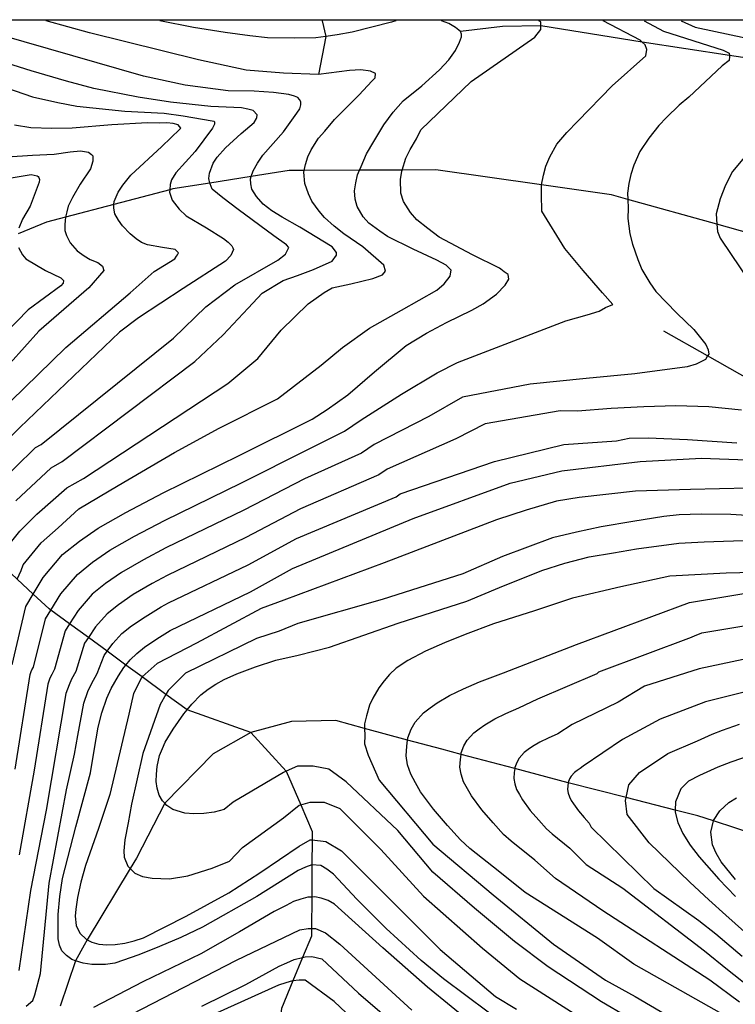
# Model space of a CAD drawing. Header units: metres. Extents: x -53000 to 0, y -90750 to 6.
# Tile 20 of 29: x -52355 to -52270, y -90118 to -90000. Entities that reach past the tile are written whole.
import ezdxf

# ---------------------------------------------------------------- set-up
doc = ezdxf.new("R2010")
doc.units = ezdxf.units.M
for name, color, linetype in [('7101000', 7, 'Continuous'), ('7102000', 7, 'Continuous'), ('7521000', 7, 'Continuous')]:
    doc.layers.add(name, color=color, linetype=linetype)
picture_1 = doc.add_image_def('image1.tif', size_in_pixel=(4000, 3000))

msp = doc.modelspace()

# ---------------------------------------------------------------- linework, layer by layer
at = {"layer": '7101000'}
for points in [[(-52356.36, -90077.33, 90), (-52354.72, -90070.32, 90), (-52353.83, -90068.83, 90), (-52352.62, -90066.81, 90), (-52350.31, -90064.08, 90), (-52348.27, -90062.45, 90), (-52346.05, -90060.9, 90), (-52342.74, -90059.03, 90), (-52338.26, -90056.67, 90), (-52329.13, -90052.19, 90), (-52320.35, -90047.83, 90), (-52318.56, -90046.66, 90), (-52316.07, -90044.92, 90), (-52312.88, -90042.15, 90), (-52309.07, -90038.99, 90), (-52306.66, -90037.52, 90), (-52304.24, -90036.24, 90), (-52301.2, -90034.75, 90), (-52299.86, -90033.97, 90), (-52298.26, -90032.81, 90), (-52297.2, -90031.76, 90), (-52296.76, -90031.02, 90), (-52296.87, -90030.47, 90), (-52297.34, -90030.13, 90), (-52297.75, -90029.8, 90), (-52297.9, -90029.69, 90), (-52301.13, -90028.1, 90), (-52305.11, -90025.98, 90), (-52306.5, -90024.94, 90), (-52307.81, -90023.9, 90), (-52308.56, -90023.02, 90), (-52309.42, -90021.69, 90), (-52309.73, -90020.7, 90), (-52309.78, -90019.07, 90), (-52309.62, -90018.06, 90), (-52309.58, -90017.92, 90), (-52309.13, -90016.49, 90), (-52308.61, -90015.47, 90), (-52307.84, -90014.16, 90), (-52307.31, -90013.09, 90), (-52301.29, -90007.31, 90), (-52293.65, -90001.99, 90), (-52292.95, -90001.06, 90), (-52292.95, -90000.6, 90), (-52292.95, -90000.14, 90), (-52293.19, -90000, 90)], [(-52360.98, -90006.68, 80), (-52353.92, -90009.12, 80), (-52350.9, -90009.81, 80), (-52348.61, -90010.27, 80), (-52342.86, -90010.85, 80), (-52338.13, -90011.11, 80), (-52335.83, -90011.41, 80), (-52332.38, -90012, 80), (-52332.13, -90012.07, 80), (-52332.1, -90012.17, 80), (-52332.1, -90012.42, 80), (-52332.17, -90012.59, 80), (-52332.31, -90012.9, 80), (-52334.4, -90015.69, 80), (-52336.72, -90018.25, 80), (-52337.24, -90019.09, 80), (-52337.41, -90019.65, 80), (-52337.45, -90020.28, 80), (-52337.47, -90020.56, 80), (-52337.17, -90021.55, 80), (-52336.32, -90022.61, 80), (-52335.47, -90023.4, 80), (-52333.06, -90024.85, 80), (-52331.02, -90026.13, 80), (-52330.46, -90026.56, 80), (-52330, -90027, 80), (-52329.87, -90027.27, 80), (-52329.8, -90027.44, 80), (-52330.14, -90028.19, 80), (-52330.76, -90028.85, 80), (-52335.84, -90032.15, 80), (-52341.19, -90035.65, 80), (-52343.5, -90037.37, 80), (-52355.42, -90048.82, 80), (-52361.04, -90054.43, 80)], [(-52296.56, -90120.99, 100), (-52304.62, -90115.01, 100), (-52307.29, -90112.79, 100), (-52311.47, -90108.96, 100), (-52315.01, -90105.42, 100), (-52317.82, -90102.42, 100), (-52318.61, -90101.82, 100), (-52319.33, -90101.4, 100), (-52320.39, -90101.32, 100), (-52320.42, -90101.31, 100), (-52321.16, -90101.6, 100), (-52322.03, -90102.01, 100), (-52327.01, -90105.11, 100), (-52333.54, -90108.79, 100), (-52336.14, -90110.03, 100), (-52338.69, -90111.14, 100), (-52341.17, -90112.12, 100), (-52344.04, -90113.12, 100), (-52345.17, -90113.29, 100), (-52346.82, -90113.28, 100), (-52347.84, -90113.13, 100), (-52348.75, -90112.83, 100), (-52349.2, -90112.68, 100), (-52349.85, -90112.2, 100), (-52350.39, -90111.65, 100), (-52350.68, -90110.96, 100), (-52350.84, -90110.21, 100), (-52350.84, -90109, 100), (-52350.86, -90107.29, 100), (-52350.65, -90105.13, 100), (-52350.32, -90102.96, 100), (-52348.73, -90096.75, 100), (-52346.96, -90090.28, 100), (-52346.52, -90087.6, 100), (-52346.03, -90084.79, 100), (-52345.61, -90083.07, 100), (-52345, -90081.33, 100), (-52344.49, -90080.17, 100), (-52343.62, -90078.62, 100), (-52342.97, -90077.64, 100), (-52342.71, -90077.34, 100), (-52342.19, -90076.73, 100), (-52341.4, -90075.94, 100), (-52340.49, -90075.2, 100), (-52339.02, -90074.2, 100), (-52337.42, -90073.19, 100), (-52327.77, -90068.57, 100), (-52322.73, -90065.74, 100), (-52308.23, -90059.76, 100), (-52296.63, -90055.52, 100), (-52290.42, -90054.02, 100), (-52281, -90052.89, 100), (-52273.66, -90052.51, 100), (-52268.2, -90052.7, 100)], [(-52304.11, -90096.6, 110), (-52305.79, -90094.64, 110), (-52307.35, -90092.55, 110), (-52307.98, -90091.49, 110), (-52308.54, -90090.44, 110), (-52308.91, -90089.31, 110), (-52309.09, -90088.24, 110), (-52309.02, -90087.09, 110), (-52308.92, -90086.34, 110), (-52308.88, -90086.07, 110), (-52308.49, -90085.05, 110), (-52308.02, -90084.2, 110), (-52307, -90083.09, 110), (-52306.21, -90082.49, 110), (-52305.35, -90081.88, 110), (-52303.87, -90081, 110), (-52302.2, -90080.18, 110), (-52300.28, -90079.35, 110), (-52297.42, -90078.29, 110), (-52288.66, -90074.88, 110), (-52275.11, -90069.84, 110), (-52265.65, -90068.27, 110)], [(-52267.57, -90088.1, 120), (-52270.13, -90089, 120), (-52271.71, -90089.6, 120), (-52273.9, -90090.58, 120), (-52275.21, -90091.26, 120), (-52276.15, -90092.19, 120), (-52276.79, -90093.74, 120), (-52276.81, -90094.74, 120), (-52276.82, -90094.99, 120), (-52276.49, -90096.24, 120), (-52275.88, -90097.56, 120), (-52275.01, -90098.96, 120), (-52273.95, -90100.35, 120), (-52271.57, -90103.04, 120), (-52269.59, -90105.12, 120)], [(-52267.02, -90121.6, 110), (-52271.2, -90119.19, 110), (-52281.79, -90113.26, 110), (-52286.12, -90110.12, 110), (-52294.83, -90104.62, 110), (-52297.87, -90102.2, 110), (-52301.43, -90099.36, 110), (-52302.56, -90098.32, 110), (-52304.11, -90096.6, 110)]]:
    msp.add_polyline3d(points, dxfattribs=at)
at = {"layer": '7102000'}
for points in [[(-52321.87, -90009.46, 84), (-52322.08, -90009.21, 84), (-52322.47, -90009.04, 84), (-52323.18, -90008.87, 84), (-52324.99, -90008.62, 84), (-52327.31, -90008.46, 84), (-52330.46, -90008.4, 84), (-52335.61, -90007.73, 84), (-52340.62, -90006.66, 84), (-52360.5, -90000.93, 84), (-52364.07, -90000, 84)], [(-52355.98, -90089.83, 92), (-52354.21, -90078.48, 92), (-52354.09, -90078.13, 92), (-52353.99, -90077.9, 92), (-52353.81, -90077.59, 92), (-52352.37, -90071.78, 92), (-52351.73, -90070.74, 92), (-52350.53, -90068.8, 92), (-52348.53, -90066.45, 92), (-52346.72, -90065, 92), (-52344.64, -90063.56, 92), (-52341.68, -90061.86, 92), (-52338.1, -90059.97, 92), (-52328.86, -90055.47, 92), (-52320.82, -90051.41, 92), (-52316.5, -90049.28, 92), (-52314.5, -90047.89, 92), (-52309.63, -90044.82, 92), (-52305.35, -90042.28, 92), (-52302.91, -90041.03, 92), (-52289.94, -90036.04, 92), (-52287.38, -90035.32, 92), (-52285.95, -90034.85, 92), (-52285.18, -90034.43, 92), (-52284.29, -90034.07, 92), (-52285.54, -90032.65, 92), (-52287.86, -90029.97, 92), (-52290.06, -90027.35, 92), (-52292.8, -90022.84, 92), (-52292.87, -90020.87, 92), (-52292.84, -90019.71, 92), (-52292.62, -90018.54, 92), (-52292.33, -90017.44, 92), (-52291.85, -90016.32, 92), (-52291, -90014.81, 92), (-52289.82, -90013.4, 92), (-52288.51, -90012.06, 92), (-52284.36, -90007.8, 92), (-52280.34, -90004.22, 92), (-52280.21, -90003.46, 92), (-52280.4, -90002.9, 92), (-52280.76, -90002.58, 92), (-52281.03, -90002.33, 92), (-52285.47, -90000, 92)], [(-52280.52, -90000, 94), (-52278.2, -90001.27, 94), (-52271.04, -90003.53, 94), (-52270.35, -90003.9, 94), (-52270.3, -90004.17, 94), (-52270.28, -90004.28, 94), (-52270.35, -90004.78, 94), (-52271.16, -90005.41, 94), (-52275.18, -90009.18, 94), (-52276.35, -90010.15, 94), (-52277.85, -90011.63, 94), (-52278.79, -90012.57, 94), (-52279.96, -90014.1, 94), (-52281.07, -90015.69, 94), (-52281.79, -90017.33, 94), (-52282.14, -90018.44, 94), (-52282.36, -90019.54, 94), (-52282.52, -90020.71, 94), (-52282.5, -90021.44, 94), (-52282.47, -90022.51, 94), (-52282.49, -90023.73, 94), (-52282.24, -90025.59, 94), (-52281.95, -90026.8, 94), (-52281.31, -90028.65, 94), (-52280.82, -90029.85, 94), (-52279.87, -90031.48, 94), (-52279.14, -90032.49, 94), (-52276.61, -90035.09, 94), (-52274.56, -90037.06, 94), (-52273.62, -90038.25, 94), (-52273.15, -90038.88, 94), (-52272.87, -90039.51, 94), (-52272.79, -90040.02, 94), (-52272.92, -90040.24, 94), (-52273.16, -90040.68, 94), (-52274.3, -90041.24, 94), (-52275.38, -90041.54, 94), (-52281.66, -90042.38, 94), (-52287.49, -90042.94, 94), (-52294.22, -90043.63, 94), (-52302.34, -90045.2, 94), (-52306.38, -90047.5, 94), (-52312.94, -90050.85, 94), (-52314.43, -90051.9, 94), (-52321.3, -90054.99, 94), (-52328.58, -90058.75, 94), (-52337.93, -90063.27, 94), (-52340.61, -90064.69, 94), (-52343.24, -90066.22, 94), (-52345.16, -90067.55, 94), (-52346.75, -90068.82, 94), (-52348.45, -90070.78, 94), (-52349.47, -90072.39, 94), (-52350.02, -90073.25, 94), (-52351.26, -90077.85, 94), (-52351.61, -90078.47, 94), (-52351.82, -90078.93, 94), (-52352.06, -90079.63, 94), (-52353.72, -90089.94, 94), (-52355.51, -90100.1, 94)], [(-52319.61, -90014.1, 86), (-52318.86, -90013.24, 86), (-52317.69, -90011.84, 86), (-52314.75, -90008.95, 86), (-52313.15, -90007.22, 86), (-52312.82, -90006.87, 86), (-52312.77, -90006.35, 86), (-52313.36, -90006.06, 86), (-52314.52, -90005.91, 86), (-52315.87, -90005.96, 86), (-52319.59, -90006.44, 86), (-52323.79, -90006.3, 86), (-52328.27, -90005.94, 86), (-52334, -90004.69, 86), (-52347.07, -90001.47, 86), (-52352.27, -90000, 86)], [(-52310.31, -90000, 88), (-52310.84, -90000.16, 88), (-52315.56, -90001.38, 88), (-52317.36, -90001.71, 88), (-52318.72, -90001.9, 88), (-52319.92, -90002.07, 88), (-52322.49, -90002.11, 88), (-52325.71, -90002.05, 88), (-52327.84, -90001.81, 88), (-52330.81, -90001.42, 88), (-52334.62, -90000.8, 88), (-52338.63, -90000, 88)], [(-52312.25, -90025.27, 88), (-52313.57, -90024.29, 88), (-52314.24, -90023.55, 88), (-52314.98, -90022.29, 88), (-52315.2, -90021.4, 88), (-52315.3, -90020.43, 88), (-52315.13, -90019.46, 88), (-52314.91, -90018.49, 88), (-52314.67, -90017.94, 88), (-52314.49, -90017.5, 88), (-52313.83, -90015.99, 88), (-52312.97, -90014.48, 88), (-52311.75, -90012.5, 88), (-52310.64, -90010.97, 88), (-52309.46, -90009.63, 88), (-52307.2, -90007.8, 88), (-52305.07, -90005.91, 88), (-52303.95, -90004.71, 88), (-52303.15, -90003.58, 88), (-52302.67, -90002.59, 88), (-52302.43, -90001.94, 88), (-52302.44, -90001.62, 88), (-52302.58, -90001.3, 88), (-52303.17, -90000.81, 88), (-52303.96, -90000.33, 88), (-52304.84, -90000, 88)], [(-52276.1, -90000, 96), (-52274.4, -90000.76, 96), (-52268.21, -90002.09, 96)], [(-52358.49, -90056.03, 82), (-52353.55, -90051.24, 82), (-52352.89, -90050.86, 82), (-52337.02, -90038.09, 82), (-52333.13, -90034.34, 82), (-52329.66, -90031.69, 82), (-52324.47, -90028.74, 82), (-52323.56, -90028.03, 82), (-52323.15, -90027.22, 82), (-52323.46, -90026.91, 82), (-52324.98, -90025.8, 82), (-52329.26, -90022.64, 82), (-52331.09, -90021.24, 82), (-52332.35, -90020.2, 82), (-52332.62, -90019.56, 82), (-52332.64, -90019.48, 82), (-52332.77, -90018.93, 82), (-52332.67, -90018.28, 82), (-52332.25, -90017.1, 82), (-52331.76, -90016.37, 82), (-52330.77, -90015.24, 82), (-52328.89, -90013.55, 82), (-52327.32, -90012.2, 82), (-52327.05, -90011.73, 82), (-52327.02, -90011.67, 82), (-52326.96, -90011.28, 82), (-52327.43, -90010.78, 82), (-52328.08, -90010.62, 82), (-52328.85, -90010.46, 82), (-52332.53, -90010.28, 82), (-52337.37, -90009.77, 82), (-52341.24, -90009.16, 82), (-52346.55, -90008.15, 82), (-52349.86, -90007.26, 82), (-52354.07, -90006.01, 82), (-52364.27, -90002.82, 82)], [(-52355.93, -90057.64, 84), (-52351.67, -90053.65, 84), (-52350.35, -90052.91, 84), (-52334.44, -90040.91, 84), (-52331.05, -90037.71, 84), (-52328.03, -90034.51, 84), (-52326.37, -90032.71, 84), (-52323.86, -90031.19, 84), (-52322.13, -90030.57, 84), (-52320.2, -90029.86, 84), (-52317.96, -90028.85, 84), (-52317.45, -90028.13, 84), (-52317.45, -90027.83, 84), (-52317.96, -90027.12, 84), (-52321.83, -90024.78, 84), (-52323.95, -90023.59, 84), (-52325.19, -90022.8, 84), (-52326.25, -90022.01, 84), (-52327.05, -90021.08, 84), (-52327.59, -90020.2, 84), (-52327.74, -90019.56, 84), (-52327.76, -90018.98, 84), (-52327.67, -90018.69, 84), (-52327.46, -90018, 84), (-52326.91, -90017.08, 84), (-52326.3, -90016.15, 84), (-52323.81, -90013.34, 84), (-52322.22, -90011.09, 84), (-52321.84, -90010.56, 84), (-52321.73, -90010.1, 84), (-52321.74, -90009.72, 84), (-52321.87, -90009.46, 84)], [(-52356.51, -90045.68, 78), (-52349.93, -90039.22, 78), (-52342.2, -90032.65, 78), (-52339.31, -90030.11, 78), (-52336.85, -90028.56, 78), (-52336.66, -90028.27, 78), (-52336.54, -90028.1, 78), (-52336.42, -90027.84, 78), (-52336.82, -90027.46, 78), (-52338.31, -90027.2, 78), (-52340.12, -90026.89, 78), (-52340.83, -90026.6, 78), (-52341.49, -90026.17, 78), (-52342.22, -90025.56, 78), (-52343.14, -90024.63, 78), (-52343.62, -90023.94, 78), (-52344.03, -90023.19, 78), (-52344.18, -90022.48, 78), (-52344.15, -90022.04, 78), (-52344.14, -90021.71, 78), (-52343.66, -90020.59, 78), (-52343.1, -90019.73, 78), (-52342.11, -90018.53, 78), (-52338.42, -90015.1, 78), (-52336.23, -90013, 78), (-52336.11, -90012.88, 78), (-52336.44, -90012.51, 78), (-52337.03, -90012.34, 78), (-52337.8, -90012.24, 78), (-52338.7, -90012.28, 78), (-52340.12, -90012.27, 78), (-52344.42, -90012.51, 78), (-52349.17, -90012.9, 78), (-52351.61, -90012.93, 78), (-52354.12, -90012.84, 78), (-52356.06, -90012.53, 78)], [(-52357.48, -90063.82, 86), (-52355.45, -90061.25, 86), (-52353.38, -90059.24, 86), (-52349.8, -90056.07, 86), (-52347.81, -90054.95, 86), (-52330.48, -90043.54, 86), (-52326.9, -90040.53, 86), (-52324.08, -90037.15, 86), (-52320.86, -90033.99, 86), (-52318.91, -90032.63, 86), (-52317.96, -90032.07, 86), (-52315.72, -90031.59, 86), (-52313.08, -90030.94, 86), (-52311.94, -90030.52, 86), (-52311.55, -90030.07, 86), (-52311.75, -90029.35, 86), (-52314.29, -90027.12, 86), (-52316.55, -90025.57, 86), (-52317.74, -90024.66, 86), (-52318.87, -90023.61, 86), (-52319.53, -90022.86, 86), (-52320.4, -90021.67, 86), (-52320.82, -90020.79, 86), (-52321.24, -90019.52, 86), (-52321.35, -90018.17, 86), (-52321.31, -90017.96, 86), (-52321.18, -90017.26, 86), (-52320.89, -90016.35, 86), (-52320.47, -90015.49, 86), (-52319.61, -90014.1, 86)], [(-52356.94, -90016.33, 76), (-52353.9, -90016.15, 76), (-52351.32, -90016.01, 76), (-52349.4, -90015.74, 76), (-52348.18, -90015.63, 76), (-52347.21, -90015.78, 76), (-52346.85, -90016.07, 76), (-52346.69, -90016.21, 76), (-52346.67, -90016.85, 76), (-52346.96, -90017.77, 76), (-52348.19, -90019.62, 76), (-52349.12, -90021.2, 76), (-52349.63, -90022.27, 76), (-52349.82, -90022.92, 76), (-52349.95, -90023.57, 76), (-52350, -90023.99, 76), (-52350.05, -90024.5, 76), (-52350.05, -90025.16, 76), (-52349.86, -90025.76, 76), (-52349.4, -90026.65, 76), (-52348.56, -90027.63, 76), (-52347.72, -90028.23, 76), (-52347.02, -90028.65, 76), (-52346.09, -90029.02, 76), (-52345.53, -90029.44, 76), (-52345.38, -90029.99, 76), (-52347.16, -90032.07, 76), (-52353.16, -90037.26, 76), (-52358.36, -90043.03, 76)], [(-52268.3, -90016.13, 96), (-52269.94, -90018.09, 96), (-52270.76, -90019.73, 96), (-52271.41, -90021.36, 96), (-52271.9, -90023.16, 96), (-52271.81, -90024.42, 96), (-52271.74, -90025.29, 96), (-52271.41, -90026.1, 96), (-52270.1, -90028.06, 96), (-52265.03, -90035.58, 96)], [(-52358.7, -90019.22, 74), (-52354.06, -90018.46, 74), (-52353.36, -90018.63, 74), (-52353.22, -90018.7, 74), (-52353.15, -90018.81, 74), (-52353.08, -90019.05, 74), (-52353.12, -90019.36, 74), (-52354.2, -90022.26, 74), (-52355.13, -90023.83, 74), (-52355.55, -90024.88, 74)], [(-52355.76, -90067.03, 88), (-52355.28, -90065.97, 88), (-52355.05, -90065.32, 88), (-52352.88, -90062.67, 88), (-52350.83, -90060.85, 88), (-52348.37, -90058.59, 88), (-52343.66, -90055.77, 88), (-52336.88, -90051.82, 88), (-52331.54, -90048.89, 88), (-52324.52, -90045.39, 88), (-52319.28, -90041.34, 88), (-52316.71, -90039.24, 88), (-52313.5, -90036.92, 88), (-52309.65, -90034.76, 88), (-52305.41, -90032.33, 88), (-52304.53, -90031.59, 88), (-52303.79, -90030.66, 88), (-52303.71, -90030.14, 88), (-52303.69, -90029.94, 88), (-52304.28, -90029.32, 88), (-52305.39, -90028.73, 88), (-52308.26, -90027.43, 88), (-52311.33, -90025.88, 88), (-52312.25, -90025.27, 88)], [(-52355.61, -90027.2, 74), (-52355.13, -90028.08, 74), (-52354.73, -90028.58, 74), (-52352.37, -90029.97, 74), (-52350.54, -90030.86, 74), (-52350.32, -90031.07, 74), (-52350.21, -90031.17, 74), (-52350.26, -90031.49, 74), (-52350.51, -90031.82, 74), (-52354.43, -90034.72, 74), (-52359.86, -90040.26, 74)], [(-52268.85, -90046.75, 96), (-52272.79, -90046.33, 96), (-52276.72, -90046.24, 96), (-52280.57, -90046.33, 96), (-52284.49, -90046.55, 96), (-52288.53, -90046.85, 96), (-52290.61, -90046.81, 96), (-52299.63, -90048.39, 96), (-52303.13, -90050.17, 96), (-52311.37, -90053.82, 96), (-52312.37, -90054.52, 96), (-52321.78, -90058.57, 96), (-52328.31, -90062.02, 96), (-52337.76, -90066.58, 96), (-52339.55, -90067.53, 96), (-52341.83, -90068.88, 96), (-52343.6, -90070.1, 96), (-52344.97, -90071.19, 96), (-52346.36, -90072.76, 96), (-52347.22, -90074.04, 96), (-52347.67, -90074.71, 96), (-52348.71, -90078.1, 96), (-52349.24, -90079.04, 96), (-52349.54, -90079.73, 96), (-52349.91, -90080.77, 96), (-52352.27, -90094.74, 96), (-52354.16, -90104.38, 96), (-52355.54, -90114.02, 96)], [(-52354.68, -90118.29, 98), (-52353.88, -90117.62, 98), (-52353.65, -90116.94, 98), (-52352.96, -90114.36, 98), (-52351.92, -90103.52, 98), (-52349.86, -90092.33, 98), (-52348.87, -90088.03, 98), (-52348.47, -90085.78, 98), (-52347.76, -90081.92, 98), (-52347.27, -90080.53, 98), (-52346.86, -90079.6, 98), (-52346.16, -90078.36, 98), (-52345.32, -90076.18, 98), (-52344.96, -90075.69, 98), (-52344.27, -90074.74, 98), (-52343.19, -90073.56, 98), (-52342.05, -90072.65, 98), (-52340.42, -90071.54, 98), (-52338.48, -90070.36, 98), (-52337.59, -90069.88, 98), (-52328.04, -90065.3, 98), (-52322.25, -90062.16, 98), (-52310.3, -90057.14, 98), (-52309.8, -90056.79, 98), (-52298.5, -90052.9, 98), (-52290.16, -90050.87, 98), (-52283.84, -90050.42, 98), (-52282.35, -90050.1, 98), (-52280.04, -90050.07, 98), (-52275.34, -90050.27, 98), (-52269.41, -90050.67, 98)], [(-52268.01, -90056.09, 102), (-52274.98, -90056.28, 102), (-52281.57, -90056.46, 102), (-52288.35, -90057.22, 102), (-52291.07, -90057.67, 102), (-52294.69, -90058.76, 102), (-52298.24, -90059.9, 102), (-52311.74, -90065.05, 102), (-52323.75, -90069.56, 102), (-52326.48, -90070.55, 102), (-52334.24, -90074.71, 102), (-52338.97, -90077.17, 102), (-52340.76, -90078.77, 102), (-52340.86, -90078.87, 102), (-52341.81, -90080.76, 102), (-52342.38, -90083.22, 102), (-52344.65, -90092.86, 102), (-52346.02, -90096.97, 102), (-52347.58, -90101.4, 102), (-52348.11, -90103.38, 102), (-52348.52, -90105.24, 102), (-52348.71, -90106.64, 102), (-52348.79, -90107.47, 102), (-52348.67, -90108.6, 102), (-52348.25, -90109.54, 102), (-52347.45, -90110.27, 102), (-52347.36, -90110.32, 102), (-52346.8, -90110.62, 102), (-52345.96, -90110.84, 102), (-52345.01, -90110.93, 102), (-52343.99, -90110.9, 102), (-52342.86, -90110.73, 102), (-52341.73, -90110.43, 102), (-52340.61, -90110.07, 102), (-52335.48, -90107.47, 102), (-52330.36, -90104.67, 102), (-52326.64, -90102.26, 102), (-52321.93, -90099.06, 102), (-52320.61, -90098.31, 102), (-52320.37, -90098.33, 102), (-52318.73, -90098.5, 102), (-52316.85, -90099.62, 102), (-52304.99, -90111.47, 102), (-52298.39, -90117.12, 102), (-52295.87, -90118.64, 102)], [(-52265.68, -90059.55, 104), (-52270.13, -90059.28, 104), (-52273.68, -90059.22, 104), (-52276.34, -90059.32, 104), (-52278.17, -90059.52, 104), (-52281.88, -90060.11, 104), (-52285.71, -90060.76, 104), (-52288.66, -90061.38, 104), (-52291.54, -90062.06, 104), (-52297.52, -90064.31, 104), (-52302.29, -90066.4, 104), (-52311.96, -90069.49, 104), (-52322.09, -90072.35, 104), (-52324.33, -90073.26, 104), (-52327.05, -90074.14, 104), (-52335.57, -90078.3, 104), (-52337.65, -90080.38, 104), (-52337.91, -90080.86, 104), (-52338.59, -90082.08, 104), (-52340.68, -90087.94, 104), (-52342.05, -90094.02, 104), (-52342.45, -90096.26, 104), (-52342.85, -90098.3, 104), (-52342.97, -90099.64, 104), (-52342.94, -90100.4, 104), (-52342.5, -90101.46, 104), (-52342.2, -90101.75, 104), (-52341.63, -90102.31, 104), (-52340.73, -90102.72, 104), (-52339.58, -90102.93, 104), (-52337.48, -90102.98, 104), (-52335.28, -90102.64, 104), (-52332.35, -90101.71, 104), (-52330.3, -90100.87, 104), (-52328.71, -90099.25, 104), (-52323.82, -90095.67, 104), (-52321.93, -90094.17, 104), (-52321.74, -90094.11, 104), (-52320.61, -90093.79, 104), (-52318.92, -90093.79, 104), (-52317.04, -90094.55, 104), (-52312.13, -90099.47, 104), (-52306.99, -90105.08, 104), (-52299.93, -90111.33, 104), (-52295.44, -90115.02, 104), (-52288.37, -90119.51, 104)], [(-52276.65, -90123.04, 106), (-52285.64, -90117.75, 106), (-52292.06, -90113.58, 106), (-52296.08, -90110.53, 106), (-52300.89, -90106.52, 106), (-52305.87, -90102.19, 106), (-52310.07, -90097.18, 106), (-52316.28, -90091.35, 106), (-52318.35, -90089.84, 106), (-52320.24, -90089.47, 106), (-52322.12, -90089.47, 106), (-52323.49, -90090.07, 106), (-52323.82, -90090.22, 106), (-52329.84, -90093.79, 106), (-52330.92, -90094.68, 106), (-52332.11, -90094.98, 106), (-52333.37, -90095.15, 106), (-52334.57, -90095.2, 106), (-52335.66, -90095.11, 106), (-52337.07, -90094.66, 106), (-52337.79, -90094.18, 106), (-52338.06, -90093.9, 106), (-52338.33, -90093.63, 106), (-52338.74, -90092.95, 106), (-52338.98, -90092.13, 106), (-52339.08, -90091.31, 106), (-52339.06, -90090.43, 106), (-52338.98, -90089.53, 106), (-52338.67, -90088.19, 106), (-52338.33, -90087.35, 106), (-52337.99, -90086.58, 106), (-52337.05, -90085.02, 106), (-52335.75, -90083.2, 106), (-52335.36, -90082.73, 106), (-52334.79, -90082.02, 106), (-52333.71, -90080.9, 106), (-52332.85, -90080.24, 106), (-52331.93, -90079.63, 106), (-52330.94, -90079.09, 106), (-52329.39, -90078.39, 106), (-52327.15, -90077.55, 106), (-52324.72, -90076.76, 106), (-52322.03, -90076.15, 106), (-52318.27, -90075.18, 106), (-52310.05, -90072.33, 106), (-52301.81, -90069.68, 106), (-52297.9, -90068.01, 106), (-52292.81, -90065.97, 106), (-52290.06, -90065.11, 106), (-52287.12, -90064.36, 106), (-52284.23, -90063.87, 106), (-52281.46, -90063.39, 106), (-52276.36, -90062.69, 106), (-52273.32, -90062.53, 106), (-52267.49, -90062.34, 106)], [(-52262.4, -90066.1, 108), (-52270.69, -90066.29, 108), (-52277.47, -90066.67, 108), (-52283.32, -90067.96, 108), (-52289.15, -90069.32, 108), (-52293.7, -90070.82, 108), (-52298.63, -90072.41, 108), (-52301.99, -90073.68, 108), (-52304.48, -90074.66, 108), (-52306.77, -90075.69, 108), (-52308.87, -90076.79, 108), (-52310.28, -90077.73, 108), (-52311.07, -90078.46, 108), (-52311.73, -90079.24, 108), (-52312.38, -90080.09, 108), (-52313.08, -90081.32, 108), (-52313.48, -90082.16, 108), (-52313.86, -90083.44, 108), (-52314.07, -90084.4, 108), (-52314.07, -90084.94, 108), (-52314.06, -90085.8, 108), (-52314.07, -90086.81, 108), (-52313.65, -90088.15, 108), (-52312.33, -90091.16, 108), (-52305.87, -90098.82, 108), (-52298.65, -90104.92, 108), (-52291.42, -90110.85, 108), (-52285.16, -90115.18, 108), (-52281.63, -90117.11, 108), (-52274.25, -90121.43, 108)], [(-52269.11, -90117.82, 112), (-52272.64, -90115.18, 112), (-52285.48, -90106.84, 112), (-52291.16, -90102.94, 112), (-52293.66, -90100.76, 112), (-52296.51, -90098.48, 112), (-52297.41, -90097.66, 112), (-52298.65, -90096.28, 112), (-52300, -90094.71, 112), (-52301.25, -90093.04, 112), (-52301.74, -90092.19, 112), (-52302.19, -90091.35, 112), (-52302.49, -90090.45, 112), (-52302.64, -90089.59, 112), (-52302.58, -90088.67, 112), (-52302.5, -90088.06, 112), (-52302.47, -90087.86, 112), (-52302.16, -90087.04, 112), (-52301.78, -90086.36, 112), (-52300.97, -90085.47, 112), (-52300.33, -90084.99, 112), (-52299.64, -90084.51, 112), (-52298.46, -90083.8, 112), (-52297.13, -90083.14, 112), (-52295.59, -90082.48, 112), (-52293.29, -90081.38, 112), (-52286.16, -90078.34, 112), (-52285.97, -90078.16, 112), (-52274.87, -90073.99, 112), (-52274.43, -90073.8, 112), (-52274.11, -90073.68, 112), (-52273.6, -90073.49, 112), (-52265.68, -90072.15, 112)], [(-52266.01, -90076.11, 114), (-52273.92, -90077.8, 114), (-52280.51, -90079.87, 114), (-52283.66, -90081.8, 114), (-52289.17, -90084.47, 114), (-52290.9, -90085.6, 114), (-52292.05, -90086.11, 114), (-52293.05, -90086.6, 114), (-52293.94, -90087.13, 114), (-52294.45, -90087.49, 114), (-52294.93, -90087.85, 114), (-52295.54, -90088.52, 114), (-52295.82, -90089.02, 114), (-52296.06, -90089.64, 114), (-52296.07, -90089.76, 114), (-52296.14, -90090.25, 114), (-52296.18, -90090.94, 114), (-52296.07, -90091.58, 114), (-52295.85, -90092.26, 114), (-52295.51, -90092.89, 114), (-52295.14, -90093.52, 114), (-52294.2, -90094.78, 114), (-52293.19, -90095.96, 114), (-52292.26, -90096.99, 114), (-52291.59, -90097.61, 114), (-52289.45, -90099.32, 114), (-52287.49, -90101.27, 114), (-52283.08, -90104.12, 114), (-52273.28, -90111.65, 114), (-52270.55, -90113.87, 114), (-52267.3, -90116.43, 114)], [(-52267.9, -90080.43, 116), (-52273.17, -90081.75, 116), (-52278.63, -90083.82, 116), (-52283.15, -90086.26, 116), (-52287.86, -90089.46, 116), (-52288.23, -90089.75, 116), (-52288.57, -90089.99, 116), (-52288.89, -90090.23, 116), (-52289.3, -90090.68, 116), (-52289.49, -90091.01, 116), (-52289.64, -90091.43, 116), (-52289.65, -90091.46, 116), (-52289.65, -90091.48, 116), (-52289.7, -90091.83, 116), (-52289.73, -90092.29, 116), (-52289.65, -90092.72, 116), (-52289.5, -90093.17, 116), (-52289.28, -90093.59, 116), (-52289.03, -90094.01, 116), (-52288.41, -90094.85, 116), (-52287.73, -90095.64, 116), (-52287.12, -90096.32, 116), (-52286.91, -90096.8, 116), (-52279.38, -90104.14, 116), (-52273.96, -90108, 116), (-52271.92, -90109.62, 116), (-52268.79, -90112.27, 116)], [(-52282.7, -90093.25, 118), (-52282.39, -90091.72, 118), (-52281.08, -90090.22, 118), (-52277.69, -90087.96, 118), (-52274.14, -90086.43, 118), (-52272.39, -90085.65, 118), (-52271.12, -90085.17, 118), (-52269.08, -90084.45, 118)], [(-52267.03, -90110.67, 118), (-52270.75, -90107.37, 118), (-52272.77, -90105.52, 118), (-52275.05, -90103.38, 118), (-52279.95, -90098.68, 118), (-52282.58, -90095.29, 118), (-52282.77, -90093.6, 118), (-52282.7, -90093.25, 118)], [(-52269.59, -90103.06, 122), (-52271.28, -90100.97, 122), (-52271.9, -90099.91, 122), (-52272.33, -90098.92, 122), (-52272.53, -90097.4, 122), (-52272.23, -90096.04, 122), (-52272.22, -90096, 122), (-52271.46, -90094.83, 122), (-52270.37, -90093.83, 122), (-52269.44, -90093.29, 122)], [(-52300.85, -90120.66, 98), (-52306.53, -90116.02, 98), (-52311.87, -90111.3, 98), (-52317.67, -90106.03, 98), (-52318.46, -90105.61, 98), (-52319.29, -90105.32, 98), (-52320.06, -90105.17, 98), (-52320.42, -90105.18, 98), (-52320.88, -90105.2, 98), (-52321.74, -90105.42, 98), (-52322.59, -90105.73, 98), (-52323.49, -90106.18, 98), (-52324.92, -90106.92, 98), (-52329.08, -90109.36, 98), (-52333.72, -90112.01, 98), (-52340.67, -90115.35, 98), (-52346.62, -90118.46, 98)], [(-52342, -90119.23, 96), (-52329.44, -90112.75, 96), (-52321.86, -90109.14, 96), (-52320.83, -90108.96, 96), (-52320.44, -90108.96, 96), (-52319.96, -90108.96, 96), (-52318.76, -90109.48, 96), (-52317.04, -90110.86, 96), (-52308.42, -90118.77, 96)], [(-52333.62, -90118.3, 94), (-52328.34, -90115.67, 94), (-52324.31, -90113.5, 94), (-52323.41, -90113.1, 94), (-52322.52, -90112.69, 94), (-52321.51, -90112.44, 94), (-52321.21, -90112.37, 94), (-52320.39, -90112.34, 94), (-52319.2, -90112.6, 94), (-52314.8, -90116.71, 94), (-52307.22, -90123.25, 94)], [(-52311.87, -90123.25, 92), (-52317.72, -90117.74, 92), (-52321.21, -90115.15, 92), (-52321.94, -90115.18, 92), (-52322.67, -90115.25, 92), (-52322.71, -90115.25, 92), (-52323.52, -90115.47, 92), (-52324.42, -90115.78, 92), (-52331.78, -90119.09, 92)]]:
    msp.add_polyline3d(points, dxfattribs=at)
at = {"layer": '7521000'}
for points in [[(-52319.17, -90000, 89.07), (-52318.72, -90001.9, 88), (-52319.59, -90006.44, 86)], [(-52250.68, -90000, 97.55), (-52253.58, -90004.11, 96.68), (-52256.38, -90005.65, 96.16), (-52257.8, -90005.55, 96), (-52264.47, -90005.06, 94.94), (-52270.3, -90004.17, 94), (-52280.76, -90002.58, 92), (-52283.27, -90002.19, 91.59), (-52292.95, -90000.6, 90), (-52297.54, -90000.7, 89.48), (-52302.58, -90001.3, 88)], [(-52264.87, -90026.36, 97.12), (-52271.81, -90024.42, 96), (-52282.5, -90021.44, 94), (-52284.44, -90020.9, 93.62), (-52292.84, -90019.71, 92), (-52305.53, -90017.91, 90.48), (-52309.58, -90017.92, 90), (-52314.68, -90017.94, 88), (-52321.31, -90017.96, 86), (-52323.13, -90017.97, 85.43), (-52327.67, -90018.69, 84), (-52332.64, -90019.48, 82), (-52337.1, -90020.19, 80.15), (-52337.45, -90020.28, 80), (-52344.15, -90022.04, 78), (-52349.95, -90023.57, 76), (-52352.25, -90024.17, 75.21), (-52355.65, -90025.56, 74)], [(-52219.75, -90096.1, 121.25), (-52222.39, -90091.37, 120), (-52223.37, -90088.36, 118), (-52224.36, -90085.32, 116), (-52225.33, -90082.34, 114), (-52226.1, -90079.99, 112.38), (-52226.33, -90079.46, 112), (-52227.62, -90076.54, 110), (-52229.54, -90072.19, 108), (-52230.34, -90070.38, 107.27), (-52233, -90068.05, 106), (-52237.22, -90064.36, 104), (-52241.81, -90060.35, 102), (-52243.49, -90058.87, 101.12), (-52245.82, -90057.21, 100), (-52253.73, -90051.54, 98), (-52256.78, -90049.36, 97.13), (-52261.01, -90046.97, 96), (-52272.92, -90040.24, 94), (-52278.19, -90037.27, 93.36)], [(-52327.72, -90085.42, 107.63), (-52335.36, -90082.73, 106), (-52337.91, -90080.86, 104), (-52340.76, -90078.77, 102), (-52342.71, -90077.34, 100), (-52344.97, -90075.69, 98), (-52347.22, -90074.04, 96), (-52349.47, -90072.39, 94), (-52351.73, -90070.74, 92), (-52351.92, -90070.6, 91.84), (-52353.83, -90068.83, 90), (-52355.76, -90067.03, 88), (-52357.91, -90065.02, 86), (-52360.14, -90062.95, 84), (-52362.36, -90060.88, 82), (-52364.48, -90058.91, 80), (-52366.08, -90057.42, 78), (-52367.69, -90055.93, 76), (-52369.29, -90054.44, 74), (-52370.89, -90052.95, 72), (-52372.48, -90051.46, 70), (-52374.3, -90049.77, 68)], [(-52169.63, -90076.87, 129.91), (-52170.49, -90077.14, 129.71), (-52177.78, -90079.44, 128), (-52182.14, -90080.81, 127.36), (-52190.93, -90084.99, 126), (-52192.82, -90085.88, 125.66), (-52202.36, -90089.3, 124), (-52208.5, -90091.5, 122.79), (-52212.38, -90093.3, 122), (-52219.75, -90096.1, 121.25), (-52223.91, -90098, 122), (-52232.7, -90099.69, 124), (-52237.1, -90100.47, 125.18), (-52240.14, -90100.94, 126), (-52244.95, -90101.68, 128), (-52252.03, -90103.25, 128.95), (-52258.76, -90100.44, 128), (-52263.49, -90098.9, 126), (-52266.84, -90097.8, 124), (-52272.23, -90096.04, 122), (-52274.11, -90095.43, 121.17), (-52276.81, -90094.74, 120), (-52282.7, -90093.25, 118), (-52289.65, -90091.48, 116)], [(-52289.65, -90091.46, 116), (-52296.07, -90089.76, 114), (-52302.5, -90088.06, 112), (-52304.81, -90087.45, 111.28), (-52308.92, -90086.34, 110), (-52314.07, -90084.94, 108), (-52317.53, -90083.99, 107.72), (-52322.85, -90084.11, 107.3), (-52327.72, -90085.42, 107.63), (-52332.25, -90087.99, 106.45), (-52338.06, -90093.9, 106), (-52341.45, -90100.5, 104.33), (-52342.2, -90101.75, 104), (-52347.36, -90110.32, 102), (-52347.74, -90110.96, 101.48), (-52348.75, -90112.83, 100), (-52350.61, -90118.3, 98.95)], [(-52327.72, -90085.42, 107.63), (-52323.49, -90090.07, 106), (-52321.74, -90094.12, 104), (-52320.36, -90097.31, 102.43), (-52320.37, -90098.33, 102), (-52320.39, -90101.32, 100), (-52320.42, -90105.19, 98), (-52320.44, -90108.97, 96), (-52320.45, -90109.87, 95.5), (-52321.51, -90112.45, 94), (-52322.67, -90115.25, 92), (-52324.04, -90118.58, 90), (-52324.62, -90122.42, 88), (-52325.08, -90126.46, 86)]]:
    msp.add_polyline3d(points, dxfattribs=at)

# ---------------------------------------------------------------- pictures from other files: only their frames are drawn
image = msp.add_image(picture_1, insert=(-53000.12, -90749.88), size_in_units=(1000, 750))
image.dxf.flags = 6

doc.saveas('drawing.dxf')
